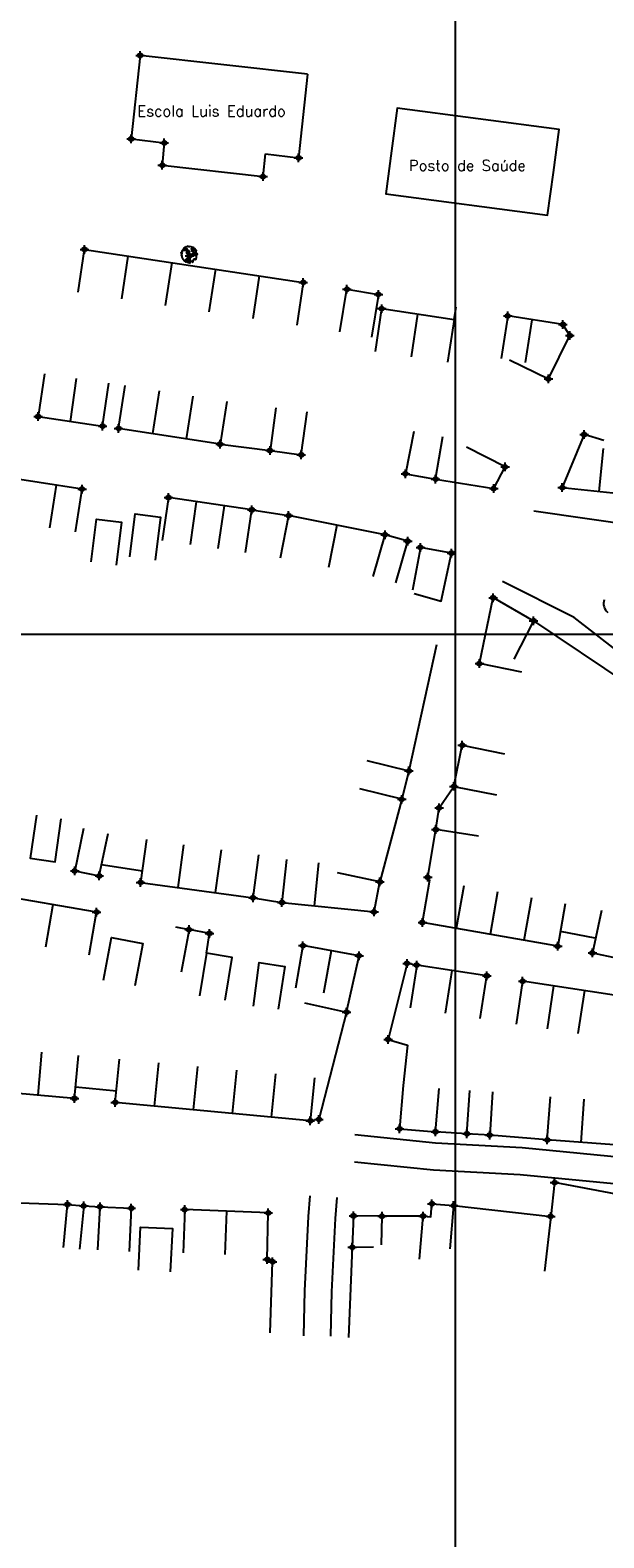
# Model space of a CAD drawing. Extents: x 539028 to 544996, y 8596245 to 8601028.
# Tile 18 of 43: x 542167 to 542273, y 8597596 to 8597875. Entities that reach past the tile are written whole.
import ezdxf
from ezdxf.enums import TextEntityAlignment as Align
from ezdxf.lldxf.tags import DXFTag

# ---------------------------------------------------------------- set-up
doc = ezdxf.new("R2010")
doc.units = 0
doc.header["$MEASUREMENT"] = 0
doc.header["$PDMODE"] = 34
doc.header["$PDSIZE"] = 0.8
for name, color, linetype in [('ARVORE', 100, 'Continuous'), ('CASA', 2, 'Continuous'), ('CERCA', 9, 'CERCA_LINE'), ('ESTRADA_BARRO', 7, 'DASHED'), ('MALHA', 9, 'Continuous'), ('TEXTO', 2, 'Continuous')]:
    doc.layers.add(name, color=color, linetype=linetype)
doc.styles.add('GEOSIS', font='ROMANS.SHX')
doc.styles.get("Standard").update_dxf_attribs({"font": 'romans.shx'})
doc.linetypes.add('CERCA_LINE', pattern='A,0.5,-0.2,["X",Standard,S=0.1,R=0,X=-0.1,Y=-0.05],-0.25', length=0.95)
tags = doc.linetypes.add('DASHED', pattern=[0.75, 0.5, -0.25]).pattern_tags.tags
tags[6:7] = [DXFTag(74, 4), DXFTag(75, 0), DXFTag(340, '0'), DXFTag(46, 1.0), DXFTag(50, 0.0), DXFTag(44, 0.0), DXFTag(45, 0.0)]
tags[4:5] = [DXFTag(74, 4), DXFTag(75, 0), DXFTag(340, '0'), DXFTag(46, 1.0), DXFTag(50, 0.0), DXFTag(44, 0.0), DXFTag(45, 0.0)]

# ---------------------------------------------------------------- blocks, each defined once
blk = doc.blocks.new('C')
at = {"layer": 'CASA'}
blk.add_lwpolyline([(0, 0), (0, 8)], dxfattribs=at)
blk = doc.blocks.new('ARVORE6')
for points in [[(-1.78, 2.18), (-1.87, 2.12), (-1.86, 2.06), (-1.96, 2), (-2.05, 1.97), (-2.08, 1.89), (-2.06, 1.79), (-2.1, 1.68), (-2.19, 1.63), (-2.27, 1.6), (-2.33, 1.57), (-2.45, 1.36), (-2.33, 1.3), (-2.23, 1.35), (-2.22, 1.26), (-2.33, 1.2), (-2.41, 1.18), (-2.5, 1.15), (-2.45, 1.07), (-2.41, 1.02), (-2.44, 0.93), (-2.62, 0.85), (-2.67, 0.79), (-2.68, 0.7), (-2.63, 0.68), (-2.63, 0.68), (-2.72, 0.62), (-2.77, 0.64), (-2.8, 0.64), (-2.76, 0.56), (-2.6, 0.57), (-2.52, 0.53), (-2.52, 0.45), (-2.55, 0.3), (-2.67, 0.25), (-2.67, 0.14), (-2.62, 0.04), (-2.54, -0.02), (-2.64, -0.1), (-2.71, -0.18), (-2.55, -0.26), (-2.51, -0.35), (-2.52, -0.52), (-2.56, -0.64), (-2.47, -0.83), (-2.4, -0.89), (-2.4, -0.98), (-2.37, -1.12), (-2.27, -1.33), (-2.13, -1.49), (-2.01, -1.61), (-1.91, -1.6), (-1.82, -1.73), (-1.82, -1.97), (-1.67, -2.08), (-1.49, -2.07), (-1.39, -2.11), (-1.32, -2.23), (-1.16, -2.42), (-0.93, -2.41), (-0.86, -2.4), (-0.72, -2.42), (-0.63, -2.56), (-0.57, -2.61), (-0.47, -2.6), (-0.42, -2.64), (-0.31, -2.66), (-0.21, -2.67), (-0.05, -2.69), (0.08, -2.72), (0.33, -2.98), (0.41, -2.85), (0.29, -2.74), (0.37, -2.7), (0.37, -2.57), (0.35, -2.45), (0.49, -2.41), (0.48, -2.27), (0.55, -2.2), (0.71, -2.27), (0.86, -2.29), (0.93, -2.24), (1.05, -2.42), (1.2, -2.34), (1.2, -2.58), (1.34, -2.57), (1.43, -2.44), (1.51, -2.34), (1.36, -2.24), (1.43, -2.14), (1.39, -2.09), (1.47, -2.01), (1.5, -1.96), (1.43, -1.84), (1.5, -1.8), (1.6, -1.74), (1.69, -1.67), (1.78, -1.64), (1.8, -1.74), (1.86, -1.66), (1.81, -1.55), (1.82, -1.42), (1.99, -1.37), (2.13, -1.42), (2.06, -1.53), (2.22, -1.64), (2.33, -1.61), (2.46, -1.55), (2.59, -1.56), (2.55, -1.46), (2.48, -1.32), (2.56, -1.2), (2.63, -1.06), (2.62, -0.92), (2.62, -0.78), (2.67, -0.66), (2.68, -0.46), (2.57, -0.39), (2.51, -0.26), (2.59, -0.13), (2.7, -0.02), (2.83, 0.11), (2.96, 0.28), (2.92, 0.43), (2.91, 0.44), (2.81, 0.32), (2.7, 0.39), (2.73, 0.48), (2.68, 0.53), (2.6, 0.48), (2.4, 0.45), (2.42, 0.58), (2.5, 0.64), (2.48, 0.76), (2.34, 0.89), (2.54, 0.99), (2.59, 1.1), (2.57, 1.23), (2.55, 1.36), (2.62, 1.47), (2.63, 1.57), (2.5, 1.63), (2.35, 1.59), (2.24, 1.71), (2.23, 1.89), (2.21, 1.98), (2.15, 2.13), (1.92, 2.14), (1.79, 2.22), (1.77, 2.29), (1.73, 2.39), (1.69, 2.5), (1.51, 2.62), (1.35, 2.59), (1.28, 2.53), (1.19, 2.58), (1.11, 2.69), (0.99, 2.74), (0.84, 2.66), (0.73, 2.81), (0.32, 2.98), (0.23, 2.85), (0.07, 2.78), (-0.06, 2.82), (-0.27, 2.96), (-0.48, 3), (-0.62, 2.87), (-0.7, 2.78), (-0.82, 2.74), (-0.98, 2.81), (-1.11, 2.78), (-1.2, 2.57), (-1.42, 2.56), (-1.58, 2.52), (-1.57, 2.41), (-1.77, 2.34), (-1.73, 2.23), (-1.75, 2.2)], [(-0.88, 2.44), (-0.95, 2.35), (-0.87, 2.29), (-0.92, 2.24), (-0.88, 2.15), (-0.78, 2.14), (-0.74, 2.15), (-0.67, 2.08), (-0.7, 2.02), (-0.8, 1.98), (-0.92, 1.89), (-0.95, 1.77), (-0.81, 1.75), (-0.7, 1.77), (-0.59, 1.82), (-0.46, 1.77), (-0.51, 1.71), (-0.49, 1.63), (-0.34, 1.66), (-0.27, 1.68), (-0.09, 1.52), (-0.27, 1.42), (-0.32, 1.37), (-0.18, 1.25), (0, 1.26), (0.14, 1.15), (0.04, 1.02), (-0.03, 0.86), (-0.02, 0.8), (-0.17, 0.76), (-0.27, 0.72), (-0.29, 0.58), (-0.48, 0.53), (-0.51, 0.64), (-0.48, 0.74), (-0.6, 0.74), (-0.74, 0.68), (-0.83, 0.62), (-0.91, 0.65), (-0.75, 0.84), (-0.75, 0.9), (-0.78, 0.97), (-0.71, 1.09), (-0.8, 1.19), (-0.68, 1.38), (-0.8, 1.61), (-0.8, 1.69), (-0.88, 1.7), (-0.97, 1.64), (-1.06, 1.59), (-1.12, 1.63), (-1.14, 1.67), (-1.32, 1.64), (-1.38, 1.57), (-1.51, 1.46), (-1.51, 1.46), (-1.56, 1.55), (-1.56, 1.63), (-1.61, 1.7), (-1.56, 1.82), (-1.53, 1.91), (-1.43, 1.98), (-1.4, 2.07), (-1.26, 2.08), (-1.21, 2.2), (-1.1, 2.21), (-0.99, 2.32), (-0.95, 2.39)], [(-0.91, 1.69), (-1.13, 1.76), (-1.24, 2.14), (-1.27, 2.14), (-1.18, 1.78), (-1.57, 1.66), (-1.57, 1.63), (-1.12, 1.73), (-0.99, 1.67)], [(-1.27, 1.75), (-1.25, 1.72), (-1.3, 1.74)], [(-1.06, 1.74), (-1.06, 1.72), (-1.01, 1.73)], [(0, 0.91), (-0.4, 1.34), (-0.4, 1.68), (-0.44, 1.68), (-0.45, 1.4), (-0.8, 1.64), (-0.81, 1.61), (-0.48, 1.35), (-0.18, 0.98), (-0.75, 0.89), (-0.75, 0.86), (-0.15, 0.91), (-0.07, 0.81)], [(-0.49, 0.94), (-0.49, 0.89), (-0.53, 0.92)], [(-0.51, 1.38), (-0.49, 1.43)], [(-0.35, 1.21), (-0.32, 1.26), (-0.39, 1.24)], [(-0.22, 1), (-0.25, 0.91), (-0.29, 0.97), (-0.29, 0.92)], [(-0.23, 1.06), (-0.18, 1.12), (-0.27, 1.1)], [(-0.09, 0.88), (-0.05, 0.95), (-0.13, 0.9), (-0.09, 0.99)], [(1.21, 2.06), (1.32, 1.92), (1.4, 1.99), (1.43, 2.02), (1.55, 2.02), (1.51, 1.88), (1.59, 1.85), (1.69, 1.84), (1.75, 1.77), (1.61, 1.68), (1.7, 1.6), (1.85, 1.57), (1.72, 1.47), (1.62, 1.45), (1.48, 1.42), (1.48, 1.18), (1.36, 1.16), (1.19, 1.3), (1.2, 1.31), (1.09, 1.3), (1.07, 1.23), (0.97, 1.25), (0.92, 1.33), (1.11, 1.55), (1.06, 1.66), (1.03, 1.75), (0.96, 1.81), (0.99, 1.96), (0.83, 2.05), (0.94, 2.19), (0.97, 2.22), (1.05, 2.28), (1.1, 2.22), (1.25, 2.06), (1.28, 2.03)], [(1.17, 1.62), (1.07, 1.45), (1.49, 1.26), (1.49, 1.24), (1.03, 1.41), (0.94, 1.3)], [(1.07, 1.61), (1.51, 1.9), (1.55, 1.88), (1.16, 1.57)], [(1.11, 1.63), (1.17, 1.6), (1.14, 1.67), (1.22, 1.64), (1.22, 1.69)], [(1.17, 1.41), (1.13, 1.38), (1.18, 1.41), (1.18, 1.35)], [(1.35, 0.46), (1.31, 0.36), (1.17, 0.31), (1.19, 0.12), (1.23, 0.12), (1.35, 0.12), (1.61, 0.22), (1.69, 0.16), (1.65, 0.07), (1.7, -0.02), (1.84, -0.09), (1.93, -0.07), (2.01, -0.17), (2.19, -0.18), (2.26, -0.21), (2.39, -0.13), (2.33, 0.05), (2.47, 0.12), (2.51, 0.31), (2.33, 0.5), (2.42, 0.64), (2.36, 0.77), (2.27, 0.83), (2.12, 0.82), (2.02, 0.94), (1.83, 0.86), (1.8, 0.82), (1.62, 0.74), (1.48, 0.64), (1.48, 0.48), (1.33, 0.48), (1.32, 0.31)], [(1.34, 1.8), (1.41, 1.76), (1.41, 1.82)], [(1.38, 0.16), (1.81, 0.34), (1.96, 0.66), (1.97, 0.94), (1.97, 0.62), (1.88, 0.35), (2.44, 0.3), (1.88, 0.29), (1.7, 0.18)], [(1.47, 0.19), (1.51, 0.17), (1.52, 0.22), (1.55, 0.21), (1.61, 0.25), (1.71, 0.21)], [(1.78, 0.32), (1.84, 0.28), (1.77, 0.29)], [(1.88, 0.47), (1.93, 0.45), (1.88, 0.43), (1.91, 0.4), (1.85, 0.38)], [(1.98, 0.34), (1.98, 0.28), (2.02, 0.34)], [(0.19, -1.76), (0.02, -1.82), (0.05, -1.9), (0, -1.95), (-0.03, -1.97), (-0.07, -2.06), (-0.05, -2.11), (-0.03, -2.18), (-0.17, -2.19), (-0.25, -2.1), (-0.38, -2.11), (-0.49, -2.16), (-0.53, -2.05), (-0.56, -2.02), (-0.66, -1.97), (-0.77, -2.06), (-0.84, -2.13), (-1.03, -2.13), (-1.06, -2.11), (-1.07, -2.02), (-1.11, -1.99), (-1.25, -1.88), (-1.09, -1.77), (-1, -1.63), (-1.02, -1.52), (-0.91, -1.45), (-0.76, -1.31), (-0.7, -1.28), (-0.54, -1.31), (-0.45, -1.44), (-0.34, -1.39), (-0.2, -1.28), (0, -1.15), (-0.09, -0.96), (0.07, -0.87), (0.11, -0.89), (0.41, -1.08), (0.32, -1.14), (0.26, -1.19), (0.28, -1.24), (0.43, -1.31), (0.32, -1.38), (0.37, -1.96), (0.39, -2), (0.31, -1.87), (0.43, -1.76), (0.43, -1.68), (0.36, -1.63), (0.21, -1.68), (0.12, -1.73)], [(-0.77, -1.87), (-1.1, -2.03), (-0.78, -1.91), (-0.7, -2.04), (-0.73, -1.88)], [(-0.19, -1.31), (-0.25, -1.56), (-0.84, -1.91), (-0.27, -1.66), (-0.33, -2.11), (-0.26, -2.1), (-0.05, -1.15)], [(-0.27, -1.58), (-0.28, -1.66), (-0.33, -1.61), (-0.35, -1.67), (-0.39, -1.65), (-0.41, -1.68)], [(-0.29, -1.96), (-0.24, -1.98), (-0.31, -2.01)], [(-0.27, -1.74), (-0.21, -1.78), (-0.29, -1.83)], [(-0.21, -1.55), (-0.16, -1.58), (-0.24, -1.57)], [(-0.18, -1.24), (-0.1, -1.25), (-0.18, -1.29), (-0.1, -1.33), (-0.18, -1.35), (-0.1, -1.41)]]:
    blk.add_lwpolyline(points)

msp = doc.modelspace()

# ---------------------------------------------------------------- linework, layer by layer
at = {"layer": 'ARVORE'}
msp.add_point((542196.368, 8597833.126, 703.554), dxfattribs=at)
at = {"layer": 'CASA'}
for p, q in [((542187.255, 8597870.172, 702.704), (542185.585, 8597854.725, 702.704)), ((542218.212, 8597866.686, 703.255), (542216.542, 8597851.239, 703.255)), ((542185.585, 8597854.725, 702.704), (542191.716, 8597853.998, 702.704)), ((542191.716, 8597853.998, 702.704), (542191.337, 8597849.858, 702.704)), ((542191.337, 8597849.858, 702.704), (542209.985, 8597847.752, 702.704)), ((542210.411, 8597851.965, 703.255), (542216.542, 8597851.239, 703.255)), ((542175.758, 8597826.39, 703.491), (542176.955, 8597834.3, 703.491)), ((542176.955, 8597834.3, 703.491), (542217.414, 8597828.181, 703.491)), ((542217.414, 8597828.181, 703.491), (542216.218, 8597820.271, 703.491)), ((542224.18, 8597819.025, 703.854), (542225.473, 8597826.92, 703.854)), ((542225.473, 8597826.92, 703.854), (542231.306, 8597825.965, 703.854)), ((542231.306, 8597825.965, 703.854), (542230.013, 8597818.07, 703.854)), ((542230.752, 8597815.422, 704.205), (542231.929, 8597823.335, 704.205)), ((542231.929, 8597823.335, 704.205), (542245.283, 8597821.348, 704.205)), ((542255.228, 8597821.999, 704.289), (542253.989, 8597814.095, 704.289)), ((542265.424, 8597820.401, 704.289), (542255.228, 8597821.999, 704.289)), ((542245.283, 8597821.348, 704.205), (542244.106, 8597813.435, 704.205)), ((542259.698, 8597821.298, 704.289), (542258.46, 8597813.395, 704.289)), ((542266.701, 8597818.363, 704.289), (542265.424, 8597820.401, 704.289)), ((542262.742, 8597810.341, 704.289), (542266.701, 8597818.363, 704.289)), ((542255.568, 8597813.881, 704.289), (542262.742, 8597810.341, 704.289)), ((542169.546, 8597811.278, 704.372), (542168.393, 8597803.362, 704.372)), ((542174.354, 8597802.494, 704.372), (542175.507, 8597810.41, 704.372)), ((542180.315, 8597801.626, 704.372), (542181.468, 8597809.542, 704.372)), ((542183.261, 8597801.193, 704.65), (542184.49, 8597809.098, 704.65)), ((542203.264, 8597806.18, 704.65), (542202.035, 8597798.275, 704.65)), ((542168.393, 8597803.362, 704.372), (542180.315, 8597801.626, 704.372)), ((542202.035, 8597798.275, 704.65), (542183.261, 8597801.193, 704.65)), ((542269.355, 8597800.042, 705.416), (542265.311, 8597790.229, 705.416)), ((542272.969, 8597798.963, 705.416), (542269.355, 8597800.042, 705.416)), ((542176.499, 8597789.97, 703.63), (542147.699, 8597794.365, 703.63)), ((542175.292, 8597782.061, 703.63), (542176.499, 8597789.97, 703.63)), ((542192.486, 8597788.385, 704.851), (542191.328, 8597780.469, 704.851)), ((542207.902, 8597786.13, 704.851), (542192.486, 8597788.385, 704.851)), ((542265.311, 8597790.229, 705.416), (542285.777, 8597788.14, 705.416)), ((542206.744, 8597778.214, 704.851), (542207.902, 8597786.13, 704.851)), ((542214.698, 8597785.057, 704.779), (542213.14, 8597777.211, 704.779)), ((542232.54, 8597781.514, 704.779), (542214.698, 8597785.057, 704.779)), ((542230.363, 8597773.815, 704.779), (542232.54, 8597781.514, 704.779)), ((542240.432, 8597718.17, 707.262), (542241.922, 8597726.977, 707.262)), ((542188.406, 8597725.132, 706.935), (542187.328, 8597717.205, 706.935)), ((542208.118, 8597714.377, 706.935), (542209.196, 8597722.304, 706.935)), ((542214.278, 8597721.454, 706.854), (542213.466, 8597713.496, 706.854)), ((542220.247, 8597720.845, 706.854), (542219.435, 8597712.887, 706.854)), ((542231.587, 8597717.315, 706.854), (542223.766, 8597718.998, 706.854)), ((542179.185, 8597711.72, 706.233), (542146.9, 8597717.299, 706.233)), ((542187.328, 8597717.205, 706.935), (542208.118, 8597714.377, 706.935)), ((542230.49, 8597711.759, 706.854), (542231.587, 8597717.315, 706.854)), ((542239.446, 8597709.793, 707.262), (542240.83, 8597717.672, 707.262)), ((542240.83, 8597717.672, 707.262), (542240.432, 8597718.17, 707.262)), ((542213.466, 8597713.496, 706.854), (542230.49, 8597711.759, 706.854)), ((542265.854, 8597713.275, 707.262), (542264.469, 8597705.396, 707.262)), ((542177.822, 8597703.837, 706.233), (542179.185, 8597711.72, 706.233)), ((542264.469, 8597705.396, 707.262), (542239.446, 8597709.793, 707.262)), ((542217.351, 8597705.511, 706.939), (542215.947, 8597697.635, 706.939)), ((542227.735, 8597703.659, 706.939), (542217.351, 8597705.511, 706.939)), ((542222.543, 8597704.585, 706.939), (542221.139, 8597696.709, 706.939)), ((542225.421, 8597693.223, 706.939), (542227.735, 8597703.659, 706.939)), ((542238.382, 8597701.931, 707.052), (542237.165, 8597694.024, 707.052)), ((542251.349, 8597699.935, 707.052), (542238.382, 8597701.931, 707.052)), ((542250.132, 8597692.028, 707.052), (542251.349, 8597699.935, 707.052)), ((542257.977, 8597698.92, 707.241), (542256.777, 8597691.01, 707.241)), ((542280.793, 8597695.456, 707.241), (542257.977, 8597698.92, 707.241)), ((542217.611, 8597694.955, 706.939), (542225.421, 8597693.223, 706.939)), ((542175.112, 8597677.257, 707.353), (542175.823, 8597685.225, 707.353)), ((542182.652, 8597676.528, 707.353), (542183.422, 8597684.491, 707.353)), ((542175.112, 8597677.257, 707.353), (542120.792, 8597682.104, 707.353)), ((542219.46, 8597681.095, 707.353), (542218.71, 8597673.131, 707.353)), ((542182.854, 8597678.618, 707.353), (542175.314, 8597679.347, 707.353)), ((542262.537, 8597669.58, 708.058), (542263.115, 8597677.559, 708.058)), ((542218.71, 8597673.131, 707.353), (542182.652, 8597676.528, 707.353)), ((542274.901, 8597668.684, 708.058), (542262.537, 8597669.58, 708.058)), ((542195.493, 8597656.699), (542195.175, 8597648.705)), ((542210.948, 8597656.084), (542195.493, 8597656.699)), ((542203.221, 8597656.392), (542202.903, 8597648.398)), ((542210.763, 8597647.47), (542210.948, 8597656.084))]:
    msp.add_line(p, q, dxfattribs=at)
for points, elevation in [([(542218.212, 8597866.686), (542187.255, 8597870.172)], 703.255), ([(542209.985, 8597847.752), (542210.411, 8597851.965)], 702.704), ([(542245.283, 8597821.348), (542245.679, 8597823.582)], 704.205), ([(542212.366, 8597805.02), (542211.273, 8597797.095), (542217.037, 8597796.3), (542218.13, 8597804.225)], 704.793), ([(542237.867, 8597800.637), (542236.286, 8597792.795), (542241.875, 8597791.821), (542243.211, 8597799.709)], 704.907), ([(542241.875, 8597791.821), (542252.641, 8597790.05), (542254.715, 8597794.062), (542247.609, 8597797.737)], 704.907), ([(542257.803, 8597756.076), (542249.968, 8597757.692), (542252.53, 8597769.94), (542259.99, 8597765.622), (542256.317, 8597758.516)], 706.514), ([(542245.27, 8597734.981), (542246.803, 8597742.588), (542254.645, 8597741.008)], 706.915), ([(542249.833, 8597725.79), (542241.922, 8597726.977), (542242.526, 8597730.999), (542245.27, 8597734.981), (542253.112, 8597733.401)], 706.915), ([(542168.06, 8597729.627), (542166.919, 8597721.709), (542171.503, 8597721.048), (542172.644, 8597728.967)], 706.436), ([(542176.779, 8597727.182), (542175.163, 8597719.347), (542179.699, 8597718.411), (542181.315, 8597726.246)], 706.571), ([(542187.655, 8597719.279), (542180.026, 8597720.485)], 706.646), ([(542272.548, 8597711.986), (542270.885, 8597704.161), (542275.521, 8597703.175), (542277.185, 8597711)], 707.354), ([(542271.414, 8597706.91), (542264.999, 8597708.145)], 707.354), ([(542235.888, 8597679.622), (542235.23, 8597671.649), (542241.861, 8597671.101), (542242.52, 8597679.074)], 707.481), ([(542252.385, 8597678.457), (542251.887, 8597670.472), (542247.684, 8597670.734), (542248.183, 8597678.719)], 707.621), ([(542173.062, 8597649.683), (542173.817, 8597657.647), (542176.811, 8597657.363), (542176.056, 8597649.399)], 707.783), ([(542179.448, 8597649.239), (542179.829, 8597657.23), (542185.595, 8597656.955), (542185.214, 8597648.964)], 707.754), ([(542238.88, 8597647.534), (542239.58, 8597655.503), (542241.014, 8597655.377), (542241.206, 8597657.778), (542245.203, 8597657.432), (542244.513, 8597649.462)], 708.12), ([(542231.887, 8597650.205), (542231.974, 8597655.468), (542226.7, 8597655.541), (542226.466, 8597649.715), (542230.388, 8597649.796)], 708.04)]:
    msp.add_lwpolyline(points, dxfattribs=dict(at, elevation=elevation))
for points in [[(542263.65, 8597848.547), (542264.701, 8597856.478), (542234.768, 8597860.446), (542233.717, 8597852.515)], [(542233.717, 8597852.515), (542232.666, 8597844.585), (542262.599, 8597840.617), (542263.65, 8597848.547)], [(542178.177, 8597776.491), (542179.168, 8597784.43), (542183.806, 8597783.851), (542182.814, 8597775.912)], [(542185.365, 8597777.418), (542186.356, 8597785.356), (542190.994, 8597784.777), (542190.003, 8597776.839)], [(542237.941, 8597770.644), (542242.92, 8597769.256), (542244.822, 8597778.12), (542239.062, 8597779.168), (542237.63, 8597771.297)], [(542229.178, 8597739.782), (542236.937, 8597737.834), (542235.618, 8597732.579), (542227.859, 8597734.527)], [(542199.496, 8597704.102), (542200.069, 8597707.769), (542196.296, 8597708.484), (542194.806, 8597700.624)], [(542180.478, 8597699.135), (542181.926, 8597707.003), (542187.732, 8597705.934), (542186.284, 8597698.067)], [(542202.96, 8597695.441), (542204.233, 8597703.339), (542199.496, 8597704.102), (542198.224, 8597696.204)], [(542208.205, 8597694.331), (542209.275, 8597702.423), (542214.011, 8597701.66), (542212.738, 8597693.762)], [(542186.969, 8597645.48), (542187.341, 8597653.472), (542193.199, 8597653.199), (542192.827, 8597645.208)]]:
    msp.add_lwpolyline(points, dxfattribs=at)
for p in [(542187.255, 8597870.172, 702.704), (542185.585, 8597854.725, 702.967), (542191.716, 8597853.998, 703.385), (542191.337, 8597849.858, 703.247), (542216.542, 8597851.239, 703.255), (542209.985, 8597847.752, 703.508), (542176.955, 8597834.3, 703.491), (542217.414, 8597828.181, 703.948), (542225.473, 8597826.92, 703.854), (542231.306, 8597825.965, 703.96), (542231.929, 8597823.335, 704.205), (542255.228, 8597821.999, 704.289), (542265.424, 8597820.401, 704.599), (542266.701, 8597818.363, 704.645), (542262.742, 8597810.341, 704.886), (542168.393, 8597803.362, 704.175), (542180.315, 8597801.626, 704.372), (542183.261, 8597801.193, 704.366), (542269.355, 8597800.042, 705.039), (542202.035, 8597798.275, 704.65), (542211.273, 8597797.095, 704.822), (542217.037, 8597796.3, 704.793), (542254.715, 8597794.062, 704.907), (542236.286, 8597792.795, 704.984), (542241.875, 8597791.821, 704.961), (542265.311, 8597790.229, 705.378), (542176.499, 8597789.97, 704.728), (542192.486, 8597788.385, 704.851), (542252.641, 8597790.05, 704.98), (542207.902, 8597786.13, 704.806), (542214.698, 8597785.057, 704.779), (542232.54, 8597781.514, 704.965), (542239.062, 8597779.168, 705.096), (542244.822, 8597778.12, 705.244), (542252.519, 8597769.863, 706.026), (542259.99, 8597765.622, 705.641), (542249.968, 8597757.692, 706.11), (542246.803, 8597742.588, 706.681), (542236.937, 8597737.834, 706.739), (542245.27, 8597734.981, 706.918), (542235.618, 8597732.579, 706.779), (542242.526, 8597730.999, 706.871), (542241.922, 8597726.977, 706.915), (542175.163, 8597719.347, 706.251), (542179.699, 8597718.411, 706.571), (542240.432, 8597718.17, 706.922), (542187.328, 8597717.205, 706.646), (542231.587, 8597717.315, 706.817), (542208.118, 8597714.377, 706.935), (542213.466, 8597713.496, 706.909), (542179.185, 8597711.72, 706.593), (542230.49, 8597711.759, 706.854), (542239.446, 8597709.793, 706.954), (542196.296, 8597708.484, 706.92), (542200.069, 8597707.769, 706.874), (542217.351, 8597705.511, 706.939), (542264.469, 8597705.396, 707.262), (542270.885, 8597704.161, 707.355), (542227.735, 8597703.659, 707.003), (542238.382, 8597701.931, 707.052), (542251.349, 8597699.935, 707.199), (542257.977, 8597698.92, 707.241), (542225.421, 8597693.223, 707.072), (542175.112, 8597677.257, 707.498), (542182.652, 8597676.528, 707.543), (542218.71, 8597673.131, 707.353), (542235.23, 8597671.649, 707.395), (542241.861, 8597671.101, 707.481), (542247.684, 8597670.734, 707.562), (542251.887, 8597670.472, 707.621), (542262.537, 8597669.58, 707.706), (542173.817, 8597657.647, 707.783), (542176.811, 8597657.363, 707.815), (542179.829, 8597657.23, 707.754), (542185.595, 8597656.955, 707.759), (542195.493, 8597656.699, 707.619), (542241.206, 8597657.778, 708.218), (542245.203, 8597657.432, 708.287), (542210.948, 8597656.084, 707.675), (542226.7, 8597655.541, 708.04), (542231.974, 8597655.468, 707.881), (542239.58, 8597655.503, 708.12), (542226.466, 8597649.715, 708.203), (542210.763, 8597647.47, 708.074)]:
    msp.add_point(p, dxfattribs=at)
at = {"layer": 'CERCA'}
for points, elevation in [([(542202.035, 8597798.275), (542211.273, 8597797.095)], 704.65), ([(542207.902, 8597786.13), (542214.698, 8597785.057)], 704.806), ([(542234.546, 8597772.632), (542236.723, 8597780.33), (542232.54, 8597781.514)], 704.779), ([(542259.99, 8597765.622), (542277.445, 8597753.858)], 705.641), ([(542208.118, 8597714.377), (542213.466, 8597713.496)], 706.935), ([(542193.814, 8597708.972), (542196.296, 8597708.484)], 706.233), ([(542238.382, 8597701.931), (542236.61, 8597702.224), (542233.101, 8597688.174), (542236.672, 8597687.127), (542235.888, 8597679.622)], 707.052), ([(542225.421, 8597693.223), (542220.315, 8597673.372), (542218.71, 8597673.131)], 707.072), ([(542247.684, 8597670.734), (542241.861, 8597671.101)], 707.562), ([(542262.537, 8597669.58), (542251.887, 8597670.472)], 707.706), ([(542164.924, 8597657.914), (542173.817, 8597657.647)], 707.502), ([(542176.811, 8597657.363), (542179.829, 8597657.23)], 707.783), ([(542245.203, 8597657.432), (542263.176, 8597655.433)], 708.12), ([(542239.58, 8597655.503), (542231.974, 8597655.468)], 708.12), ([(542226.466, 8597649.715), (542225.757, 8597633.053)], 708.04)]:
    msp.add_lwpolyline(points, dxfattribs=dict(at, elevation=elevation))
for points in [[(542242.063, 8597761.171), (542236.937, 8597737.834)], [(542235.618, 8597732.579), (542231.587, 8597717.315)], [(542463.9, 8597600.913), (542452.119, 8597626.049), (542263.873, 8597661.692), (542263.176, 8597655.433)], [(542263.176, 8597655.433), (542261.993, 8597645.304)], [(542211.317, 8597633.87), (542211.741, 8597647.05), (542210.763, 8597647.47)]]:
    msp.add_lwpolyline(points, dxfattribs=at)
for p in [(542236.723, 8597780.33, 705.115), (542236.61, 8597702.224, 707.061), (542233.101, 8597688.174, 707.123), (542220.315, 8597673.372, 707.397), (542263.873, 8597661.692, 708.524), (542263.176, 8597655.433, 708.231), (542211.741, 8597647.05, 708.089)]:
    msp.add_point(p, dxfattribs=at)
at = {"layer": 'ESTRADA_BARRO'}
for p, q in [((542288.773, 8597781.799), (542260.025, 8597785.856)), ((542267.525, 8597766.233), (542254.231, 8597772.844)), ((542284.027, 8597753.336), (542267.525, 8597766.233)), ((542241.879, 8597668.954), (542226.946, 8597670.503)), ((542257.894, 8597668.137), (542241.879, 8597668.954)), ((542284.455, 8597665.526), (542257.894, 8597668.137)), ((542241.494, 8597663.967), (542226.866, 8597665.484)), ((542257.522, 8597663.149), (542241.494, 8597663.967)), ((542283.888, 8597660.558), (542257.522, 8597663.149))]:
    msp.add_line(p, q, dxfattribs=at)
for points in [[(542217.536, 8597633.37), (542217.683, 8597641.675), (542218.358, 8597655.406), (542218.678, 8597659.242)], [(542222.535, 8597633.281), (542222.681, 8597641.508), (542223.347, 8597655.076), (542223.668, 8597658.916)]]:
    msp.add_lwpolyline(points, dxfattribs=at)
msp.add_arc((542274.941, 8597768.767), 2, 158.61574, 233.49738, dxfattribs=at)
at = {"layer": 'MALHA'}
for p, q in [((542245.513, 8601028.275), (542245.513, 8596264.109)), ((539050.307, 8597763.105), (544995.7, 8597763.105))]:
    msp.add_line(p, q, dxfattribs=at)

# ---------------------------------------------------------------- block references
at = {"layer": 'ARVORE', "xscale": 0.5260327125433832, "yscale": 0.5260327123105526, "zscale": 0.526032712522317}
msp.add_blockref('ARVORE6', (542196.272, 8597833.295, 703.554), dxfattribs=at)
at = {"layer": 'CASA'}
for p, rotation in [((542183.85, 8597825.166, 703.491), 351.39989489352), ((542191.942, 8597823.943, 703.491), 351.39989489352), ((542200.034, 8597822.719, 703.491), 351.39989489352), ((542208.126, 8597821.495, 703.491), 351.39989489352), ((542237.429, 8597814.429, 704.205), 351.5352434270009), ((542190.748, 8597808.125, 704.65), 171.165542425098), ((542197.006, 8597807.152, 704.65), 171.165542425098), ((542272.133, 8597789.533, 705.416), 354.1714017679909), ((542171.699, 8597790.702, 703.63), 171.3232770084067), ((542197.625, 8597787.633, 704.851), 171.6792842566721), ((542202.763, 8597786.882, 704.851), 171.6792842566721), ((542223.619, 8597783.285, 704.779), 168.7656173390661), ((542194.258, 8597716.262, 706.935), 352.2531096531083), ((542201.188, 8597715.32, 706.935), 352.2531096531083), ((542247.086, 8597716.573, 707.262), 170.0345810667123), ((542171.113, 8597713.115, 706.233), 170.1951241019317), ((542253.342, 8597715.474, 707.262), 170.0345810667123), ((542259.598, 8597714.374, 707.262), 170.0345810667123), ((542244.866, 8597700.933, 707.052), 171.2495215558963), ((542263.681, 8597698.054, 707.241), 171.3670941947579), ((542269.385, 8597697.188, 707.241), 171.3670941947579), ((542169.033, 8597685.831, 707.353), 174.9002509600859), ((542190.614, 8597683.813, 707.353), 174.6177133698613), ((542197.825, 8597683.134, 707.353), 174.6177133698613), ((542205.037, 8597682.454, 707.353), 174.6177133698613), ((542212.248, 8597681.775, 707.353), 174.6177133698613), ((542269.297, 8597677.111, 708.058), 175.8568194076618)]:
    msp.add_blockref('C', p, dxfattribs=dict(at, rotation=rotation))

# ---------------------------------------------------------------- texts
at = {"layer": 'TEXTO', "style": 'GEOSIS'}
for s, p in [('Escola Luis Eduardo', (542186.747, 8597858.283)), ('Posto de Saúde ', (542236.942, 8597848.221))]:
    msp.add_text(s, height=2, dxfattribs=at).set_placement(p, align=Align.BOTTOM_LEFT)

doc.saveas('drawing.dxf')
